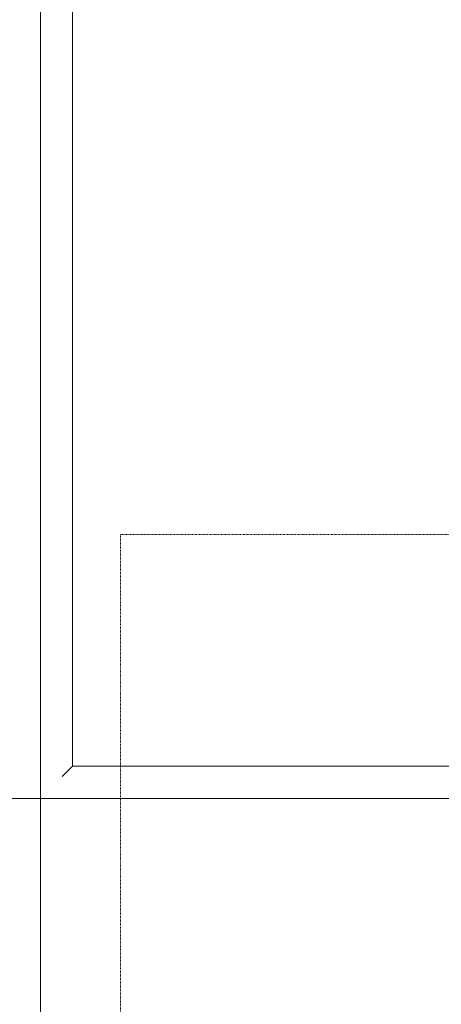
# Model space of a CAD drawing. Header units: millimetres. Extents: x -281 to 121694, y -16481 to 65128.
# Tile 27 of 256: x 20792 to 21160, y 12770 to 13629. Entities that reach past the tile are written whole.
import ezdxf

# ---------------------------------------------------------------- set-up
doc = ezdxf.new("R2010")
doc.units = ezdxf.units.MM
doc.linetypes.add('NLRS_Dash-0_6mm_Space-0_6mm_cpz', pattern=[1.2, 0.6, -0.6])
for name, color, linetype, lineweight in [('A--L$01A__Algemeen', 7, 'Continuous', 5), ('A--L82__LosseGebruikersInvent', 1, 'Continuous', 5), ('A--L8__LosseInventaris', 1, 'Continuous', 5)]:
    doc.layers.add(name, color=color, linetype=linetype, lineweight=lineweight)

# ---------------------------------------------------------------- blocks, each defined once
blk = doc.blocks.new('NLRS_82_FU_UN_lab en spoel tafels_gen_kad - labtafel zonder onderkast dxbxh 900x1800x950-V341-L_80_ 16')
at = {"layer": 'A--L$01A__Algemeen'}
blk.add_line((900, 262.68), (-900, 262.68), dxfattribs=at)
blk = doc.blocks.new('NLRS_82_FU_UN_spoekbak_gen_kad - spoelbak dxbxh 900x900x957-V434-L_80_ 16')
at = {"layer": 'A--L$01A__Algemeen'}
for p, q in [((-450, 322.68), (-450, -577.32)), ((450, 322.68), (-450, 322.68)), ((-429.27, 301.94), (-423.73, 296.41)), ((422, 294.68), (-422, 294.68)), ((-422, 294.68), (-422, -549.32)), ((-422, 294.68), (-422, -549.32)), ((-422, 294.68), (0, 294.68)), ((422, 294.68), (0, 294.68))]:
    blk.add_line(p, q, dxfattribs=at)
for points in [[(-431.04, 303.71), (-430.81, 303.49), (-430.38, 303.06), (-429.77, 302.45), (-429.43, 302.1), (-429.27, 301.94)], [(-423.73, 296.41), (-423.58, 296.26), (-423.24, 295.91), (-422.64, 295.32), (-422.22, 294.89), (-422, 294.68)]]:
    blk.add_open_spline(points, degree=3, dxfattribs=at)
blk = doc.blocks.new('NLRS_82_FU_UN_lab en spoel tafels_gen_kad - labtafel zonder onderkast dxbxh 900x1800x950-V492-L_80_ 16')
at = {"layer": 'A--L$01A__Algemeen'}
for p, q in [((900, -262.68), (900, -222.68)), ((-900, -262.68), (900, -262.68))]:
    blk.add_line(p, q, dxfattribs=at)
blk = doc.blocks.new('NLRS_82_FU_UN_lab en spoel tafels_gen_kad - labtafel zonder onderkast dxbxh 900x1200x950-V493-L_80_ 16')
at = {"layer": 'A--L$01A__Algemeen'}
blk.add_line((-600, -222.68), (-600, -262.68), dxfattribs=at)
blk = doc.blocks.new('NLRS_82_SE_LB_laboratorium apparaat space reservation_gen_cpz - lab apparaat_tafelniveau-59452766-L_80_ 16')
at = {"layer": 'A--L8__LosseInventaris', "linetype": 'NLRS_Dash-0_6mm_Space-0_6mm_cpz'}
for p, q in [((-1000, 400), (1000, 400)), ((1000, 400), (1000, -400))]:
    blk.add_line(p, q, dxfattribs=at)

msp = doc.modelspace()

# ---------------------------------------------------------------- block references
at = {"layer": 'A--L82__LosseGebruikersInvent'}
for name, p, rotation in [('NLRS_82_FU_UN_lab en spoel tafels_gen_kad - labtafel zonder onderkast dxbxh 900x1200x950-V493-L_80_ 16', (20547.32, 13550), 89.99999999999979), ('NLRS_82_FU_UN_spoekbak_gen_kad - spoelbak dxbxh 900x900x957-V434-L_80_ 16', (21132.68, 13400), 89.99999999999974), ('NLRS_82_FU_UN_lab en spoel tafels_gen_kad - labtafel zonder onderkast dxbxh 900x1800x950-V492-L_80_ 16', (20547.32, 12050), 89.99999999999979), ('NLRS_82_FU_UN_lab en spoel tafels_gen_kad - labtafel zonder onderkast dxbxh 900x1800x950-V341-L_80_ 16', (21072.68, 12050), 89.9999999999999)]:
    msp.add_blockref(name, p, dxfattribs=dict(at, rotation=rotation))
at = {"layer": 'A--L8__LosseInventaris', "linetype": 'NLRS_Dash-0_6mm_Space-0_6mm_cpz', "rotation": 89.99999999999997}
msp.add_blockref('NLRS_82_SE_LB_laboratorium apparaat space reservation_gen_cpz - lab apparaat_tafelniveau-59452766-L_80_ 16', (21280, 12180), dxfattribs=at)

doc.saveas('drawing.dxf')
